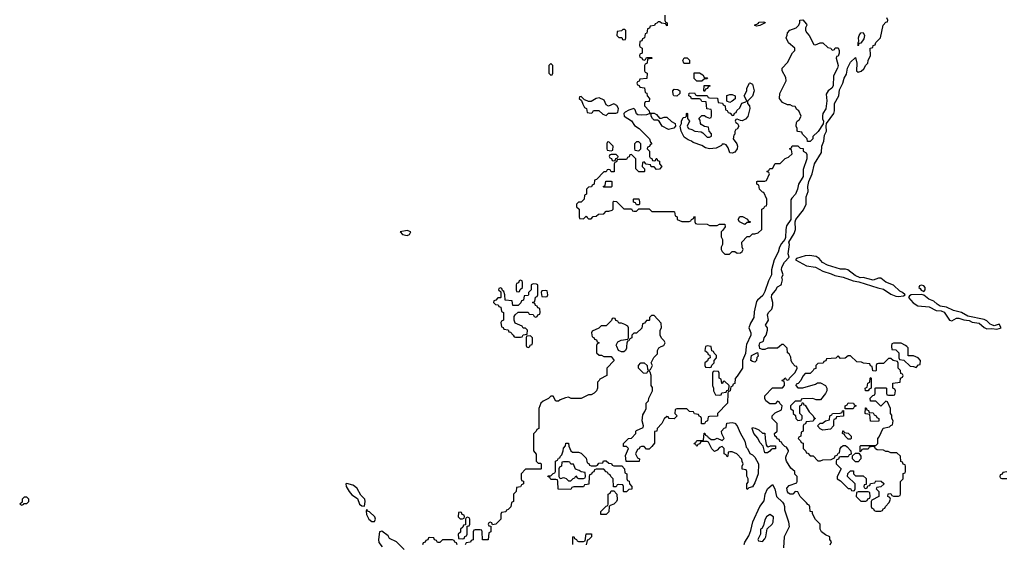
# Model space of a CAD drawing. Header units: inches. Extents: x 2769379 to 2883802, y 684208 to 828654.
# Tile 250 of 256: x 2825494 to 2833310, y 788439 to 792595. Entities that reach past the tile are written whole.
import ezdxf

# ---------------------------------------------------------------- set-up
doc = ezdxf.new("R2010")
doc.units = ezdxf.units.IN
doc.header["$MEASUREMENT"] = 0
for name, color, linetype in [('C8728', 7, 'Continuous'), ('C8729', 7, 'Continuous'), ('C8738', 7, 'Continuous'), ('C8739', 7, 'Continuous')]:
    doc.layers.add(name, color=color, linetype=linetype)

msp = doc.modelspace()

# ---------------------------------------------------------------- linework, layer by layer
at = {"layer": 'C8728', "color": 2, "elevation": 2}
for points in [[(2829517.3, 790000), (2829518, 789998), (2829530, 789994), (2829542, 789998), (2829542.7, 790000)], [(2830000, 789613), (2829950, 789588), (2829871.6, 789588.4), (2829850, 789598), (2829825.4, 789594.6), (2829783.6, 789576.4), (2829770, 789566), (2829750, 789566), (2829730, 789606), (2829710, 789606), (2829691.6, 789588.4), (2829650, 789568), (2829632, 789550), (2829614, 789510), (2829614, 789350), (2829598, 789342), (2829594, 789330), (2829572.7, 789307.3), (2829572, 789190), (2829572.7, 789172.7), (2829592.7, 789147.3), (2829594, 789090), (2829610, 789074), (2829630, 789074), (2829634, 789070), (2829634, 789030), (2829630, 789026), (2829510, 789026), (2829474, 788990), (2829474, 788950), (2829478, 788938), (2829492.7, 788932.7), (2829494, 788910), (2829478, 788902), (2829470, 788886), (2829438, 788882), (2829434, 788850), (2829414, 788830), (2829414, 788770), (2829398, 788762), (2829392.7, 788727.3), (2829372.7, 788707.3), (2829358, 788702), (2829352.7, 788687.3), (2829318, 788682), (2829314, 788670), (2829314, 788630), (2829274, 788590), (2829246, 788586), (2829242, 788602), (2829230, 788606), (2829218, 788602), (2829214, 788590), (2829218, 788578), (2829234, 788574), (2829234, 788530), (2829218, 788522), (2829212.7, 788467.3), (2829167.3, 788467.3), (2829166, 788530), (2829162, 788542), (2829150, 788546), (2829110, 788546), (2829098, 788542), (2829094, 788530), (2829092.7, 788467.3), (2829078, 788462), (2829071.6, 788448.4), (2829038, 788442), (2829030, 788426)], [(2830000, 788905.4), (2829978, 788902), (2829970, 788886), (2829892.7, 788887.3), (2829878, 788882), (2829870, 788866), (2829767.3, 788867.3), (2829766, 788930), (2829762, 788942), (2829750, 788946), (2829710, 788946), (2829702, 788962), (2829686, 788970), (2829690, 788974), (2829710, 788974), (2829730, 788994), (2829742, 788998), (2829746, 789010), (2829748.4, 789091.6), (2829762, 789098), (2829770, 789114), (2829782, 789118), (2829786, 789130), (2829798, 789142), (2829808.4, 789171.6), (2829810, 789194), (2829827.3, 789212.7), (2829830, 789234), (2829850, 789234), (2829852, 789210), (2829870, 789174), (2829882, 789162), (2829930, 789162), (2829950, 789154), (2829990, 789114), (2829998, 789078), (2830000, 789077.1)], [(2828546, 788390), (2828486, 788450), (2828430, 788478), (2828418, 788498), (2828370, 788535.3), (2828351.3, 788528.7), (2828342, 788470), (2828345.5, 788445.5), (2828370.8, 788410)], [(2828967.3, 788427.3), (2828962, 788442), (2828947.3, 788447.3), (2828942, 788462), (2828930, 788466), (2828850, 788466), (2828830, 788446), (2828810, 788446), (2828802, 788462), (2828787.3, 788467.3), (2828782, 788482), (2828750, 788486), (2828738, 788482), (2828732.7, 788467.3), (2828718, 788462), (2828712, 788448), (2828698, 788442), (2828692.7, 788427.3)], [(2829886, 788430), (2829886, 788490), (2829892, 788492), (2829898, 788478), (2829914, 788470), (2829918, 788458), (2829930, 788454), (2829970, 788454), (2829982, 788458), (2829990, 788514), (2830000, 788513.7)], [(2830000, 788462.7), (2829998, 788462), (2829990, 788426)]]:
    msp.add_lwpolyline(points, dxfattribs=at)
for points in [[(2829850, 789086), (2829810, 789086), (2829798, 789082), (2829794, 789050), (2829778, 789042), (2829774, 789030), (2829774, 788970), (2829778, 788958), (2829790, 788954), (2829810, 788962), (2829819.6, 788959.6), (2829832.7, 788952.7), (2829850, 788934), (2829870, 788934), (2829887.3, 788952.7), (2829902, 788958), (2829910, 788974), (2829918, 788958), (2829930, 788954), (2829970, 788954), (2829982, 788958), (2829986, 788970), (2829982, 789002), (2829950, 789006), (2829936.4, 789016.4), (2829907.3, 789027.3), (2829890, 789066), (2829870, 789066), (2829862, 789082)], [(2828090, 788913.2), (2828082, 788910), (2828086.8, 788890), (2828108.7, 788848.7), (2828130, 788824), (2828175.3, 788795.3), (2828191.3, 788750), (2828210, 788736), (2828230, 788734), (2828237.2, 788770), (2828234, 788790), (2828202, 788822), (2828173, 788873), (2828152.8, 788892.8), (2828139.3, 788899.3)], [(2825550, 788806), (2825530, 788806), (2825514, 788790), (2825514, 788766), (2825494, 788750), (2825510, 788742), (2825526, 788750), (2825526, 788754), (2825550, 788754), (2825566, 788770), (2825566, 788790)], [(2828250, 788706), (2828245.4, 788694.6), (2828248.1, 788668.1), (2828266.8, 788630), (2828290, 788611), (2828310, 788612), (2828319, 788630), (2828314, 788650), (2828270, 788688.7), (2828254.6, 788694.6)], [(2828990, 788686), (2828978, 788682), (2828974, 788650), (2828990, 788634), (2829010, 788634), (2829022, 788638), (2829026, 788650), (2829022, 788662), (2829007.3, 788667.3), (2829002, 788682)], [(2829050, 788646), (2829038, 788642), (2829034, 788630), (2829034, 788586), (2829018, 788582), (2829012.7, 788567.3), (2828994, 788550), (2828992.7, 788527.3), (2828974, 788510), (2828978, 788478), (2829010, 788474), (2829022, 788478), (2829027.3, 788492.7), (2829042, 788498), (2829046, 788510), (2829046, 788574), (2829062, 788578), (2829066, 788590), (2829066, 788630), (2829062, 788642)]]:
    msp.add_lwpolyline(points, close=True, dxfattribs=at)
at = {"layer": 'C8729', "color": 2, "elevation": 2}
for points in [[(2829710, 792246), (2829694, 792230), (2829694, 792170), (2829710, 792154), (2829722, 792158), (2829726, 792170), (2829726, 792230)], [(2828570, 790921.2), (2828514, 790910), (2828534, 790890), (2828570, 790881), (2828588, 790890), (2828598, 790910)], [(2829470, 790526), (2829458, 790522), (2829452.7, 790507.3), (2829438, 790502), (2829434, 790490), (2829434, 790450), (2829438, 790438), (2829450, 790434), (2829462, 790438), (2829467.3, 790452.7), (2829486, 790470), (2829486, 790510), (2829482, 790522)], [(2829570, 790498), (2829554, 790490), (2829554, 790450), (2829534, 790430), (2829534, 790410), (2829530, 790406), (2829498, 790402), (2829492.7, 790367.3), (2829478, 790362), (2829472.7, 790347.3), (2829450, 790326), (2829407.3, 790327.3), (2829402, 790362), (2829347.3, 790367.3), (2829346, 790410), (2829336.4, 790436.4), (2829326, 790446), (2829322, 790462), (2829310, 790466), (2829298, 790462), (2829294, 790450), (2829314, 790434), (2829314, 790390), (2829310, 790386), (2829290, 790386), (2829272.7, 790367.3), (2829258, 790362), (2829254, 790350), (2829270, 790334), (2829292.7, 790332.7), (2829298, 790318), (2829312.7, 790312.7), (2829318, 790278), (2829334, 790270), (2829334, 790210), (2829318, 790202), (2829314, 790190), (2829318, 790158), (2829332.7, 790152.7), (2829338, 790138), (2829372.7, 790132.7), (2829378, 790118), (2829390, 790114), (2829412, 790092), (2829418, 790078), (2829430, 790074), (2829470, 790074), (2829482, 790078), (2829490, 790094), (2829522, 790098), (2829526, 790130), (2829510, 790146), (2829490, 790146), (2829482, 790162), (2829427.3, 790187.3), (2829418, 790210), (2829420.4, 790239.6), (2829427.3, 790252.7), (2829450, 790274), (2829530, 790274), (2829538, 790258), (2829570, 790254), (2829578, 790238), (2829590, 790234), (2829602, 790238), (2829607.3, 790252.7), (2829622, 790258), (2829626, 790270), (2829622, 790302), (2829607.3, 790307.3), (2829602, 790322), (2829587.3, 790327.3), (2829582, 790342), (2829566, 790350), (2829582, 790358), (2829588, 790392), (2829602, 790398), (2829606, 790410), (2829606, 790490), (2829596.4, 790496.4)], [(2829670, 790446), (2829638, 790442), (2829634, 790430), (2829638, 790398), (2829670, 790394), (2829682, 790398), (2829686, 790410), (2829682, 790442)]]:
    msp.add_lwpolyline(points, close=True, dxfattribs=at)
for points in [[(2830000, 791949.7), (2829978, 791958), (2829950, 791986), (2829938, 791982), (2829934, 791970), (2829954, 791954), (2829963.6, 791923.6), (2829978, 791898), (2829994, 791890), (2829998, 791858), (2830000, 791857.7)], [(2830000, 791256), (2829994, 791250), (2829994, 791210), (2829978, 791202), (2829974, 791170), (2829950, 791146), (2829930, 791146), (2829914, 791130), (2829914, 791110), (2829934, 791090), (2829934, 791030), (2829938, 791018), (2829970, 791014), (2829990, 791034), (2830000, 791024)], [(2829542.7, 790000), (2829547.3, 790012.7), (2829562, 790018), (2829566, 790030), (2829566, 790070), (2829550, 790086), (2829518, 790082), (2829514, 790070), (2829514, 790010), (2829517.3, 790000)]]:
    msp.add_lwpolyline(points, dxfattribs=at)
at = {"layer": 'C8738', "color": 2, "elevation": 2}
for points in [[(2830074, 790000), (2830074, 789950), (2830092.7, 789932.7), (2830111.6, 789931.6), (2830130, 789922), (2830190, 789922), (2830214, 789890), (2830154, 789830), (2830154, 789770), (2830098, 789742), (2830094, 789730), (2830082, 789718), (2830082, 789670), (2830071.6, 789648.4), (2830054, 789630), (2830030, 789618), (2830010, 789618), (2830000, 789613)], [(2830311.6, 790000), (2830311.1, 789988.9), (2830302, 789970), (2830290, 789958), (2830270, 789958), (2830248.7, 789968.7), (2830233.9, 790000)], [(2831261.7, 790000), (2831255.3, 789944.7), (2831231, 789890), (2831230.7, 789830), (2831190, 789766), (2831172.7, 789747.3), (2831170, 789706), (2831158, 789702), (2831152.7, 789687.3), (2831138, 789682), (2831134, 789650), (2831118, 789642), (2831114, 789630), (2831112, 789550), (2831034, 789470), (2831032.7, 789447.3), (2830970, 789446), (2830958, 789442), (2830954, 789410), (2830938, 789402), (2830930, 789386), (2830906, 789386), (2830906, 789430), (2830902, 789442), (2830887.3, 789447.3), (2830882, 789462), (2830850, 789466), (2830842, 789482), (2830810, 789486), (2830790, 789506), (2830710, 789506), (2830698, 789502), (2830694, 789470), (2830714, 789450), (2830690, 789428), (2830648.4, 789428.4), (2830642, 789442), (2830630, 789446), (2830610, 789426), (2830591.1, 789388.9), (2830554, 789350), (2830551.3, 789328.7), (2830534, 789326), (2830532.7, 789232.7), (2830512.7, 789207.3), (2830490, 789186), (2830470, 789186), (2830450, 789206), (2830430, 789206), (2830418, 789202), (2830412.7, 789187.3), (2830398, 789182), (2830382, 789150), (2830398, 789118), (2830414, 789110), (2830412.7, 789087.3), (2830307.3, 789087.3), (2830303.1, 789136.9), (2830326, 789190), (2830310, 789206), (2830288, 789208), (2830286, 789230), (2830326, 789270), (2830350, 789274), (2830386, 789310), (2830386, 789330), (2830390, 789334), (2830442, 789358), (2830446, 789370), (2830435.3, 789410), (2830440.4, 789459.6), (2830456.4, 789483.6), (2830466, 789510), (2830466, 789550), (2830486, 789570), (2830488.4, 789591.6), (2830518, 789650), (2830516.4, 789676.4), (2830506, 789690), (2830506, 789770), (2830498, 789798), (2830490, 789806), (2830478, 789802), (2830470, 789786), (2830446, 789790), (2830406, 789830), (2830406, 789850), (2830426, 789870), (2830451.6, 789871.6), (2830474, 789850), (2830478, 789818), (2830490, 789814), (2830502, 789818), (2830518, 789850), (2830506, 789870), (2830527.3, 789912.7), (2830556.4, 789943.6), (2830558, 789970), (2830568, 789990), (2830587, 790000)], [(2830937.7, 790000), (2830934, 789970), (2830952.7, 789952.7), (2830958, 789938), (2830972.7, 789932.7), (2830974, 789910), (2830958, 789902), (2830952.7, 789887.3), (2830934, 789870), (2830934, 789850), (2830938, 789838), (2830970, 789834), (2830982, 789838), (2830987.3, 789852.7), (2831006, 789870), (2831006, 789890), (2831026, 789910), (2831026, 789930), (2831007.3, 789947.3), (2831002, 789962), (2830987.3, 789967.3), (2830982.3, 790000)], [(2831524.2, 790000), (2831510, 789988), (2831431.6, 789988.4), (2831410, 789978), (2831390, 789978), (2831370, 789986), (2831366.5, 790000)], [(2831927.3, 788427.3), (2831938, 788450), (2831926, 788470), (2831926, 788490), (2831890, 788506), (2831858, 788530), (2831848.4, 788551.6), (2831848, 788590), (2831810, 788628), (2831787.3, 788672.7), (2831787.3, 788687.3), (2831768.7, 788690), (2831767.3, 788727.3), (2831762, 788742), (2831750, 788746), (2831740.4, 788760.4), (2831689.4, 788809.4), (2831670, 788848), (2831650, 788849), (2831630, 788829), (2831610, 788829.3), (2831596.6, 788836.6), (2831588.1, 788848.1), (2831584.7, 788875.3), (2831601.2, 788898.8), (2831662, 788918), (2831666, 788930), (2831666, 788970), (2831648.4, 788988.4), (2831646, 789010), (2831616.4, 789036.4), (2831582, 789090), (2831575.3, 789110), (2831576.4, 789123.6), (2831580.4, 789139.6), (2831598, 789170), (2831596.4, 789176.4), (2831582, 789202), (2831567.3, 789207.3), (2831547.3, 789227.3), (2831542, 789242), (2831527.3, 789247.3), (2831522, 789262), (2831507.3, 789267.3), (2831502, 789282), (2831488.4, 789288.4), (2831486, 789310), (2831506, 789330), (2831506, 789390), (2831466, 789430), (2831466, 789450), (2831490, 789474), (2831542, 789498), (2831546, 789530), (2831527.3, 789547.3), (2831522, 789562), (2831510, 789566), (2831490, 789546), (2831450, 789546), (2831418, 789570), (2831408.9, 789588.9), (2831408, 789610), (2831470, 789674), (2831550, 789674), (2831566, 789690), (2831566, 789710), (2831562, 789722), (2831550, 789726), (2831547.3, 789732.7), (2831562, 789738), (2831568, 789752), (2831574, 789750), (2831578, 789738), (2831590, 789734), (2831602, 789738), (2831606, 789750), (2831650, 789794), (2831666, 789830), (2831662, 789842), (2831650, 789846), (2831626, 789870), (2831618, 789890), (2831616.4, 789916.4), (2831602, 789942), (2831588, 789950), (2831587.3, 789987.3), (2831573.9, 790000)], [(2832415.2, 790000), (2832418, 789978), (2832450, 789974), (2832474, 789950), (2832474, 789910), (2832478, 789898), (2832512.7, 789892.7), (2832563.6, 789843.6), (2832590, 789842), (2832610, 789834), (2832630, 789854), (2832642, 789858), (2832646, 789890), (2832626, 789910), (2832590, 789926), (2832547.3, 789927.3), (2832546, 789990), (2832536, 790000)], [(2830000, 789077.1), (2830012, 789072), (2830018, 789058), (2830030, 789054), (2830070, 789054), (2830082, 789058), (2830090, 789074), (2830122, 789078), (2830127.3, 789092.7), (2830150, 789094), (2830170, 789074), (2830192.7, 789072.7), (2830198, 789058), (2830210, 789054), (2830272.7, 789052.7), (2830294, 789030), (2830298, 788998), (2830314, 788990), (2830314, 788950), (2830318, 788938), (2830332.7, 788932.7), (2830334, 788910), (2830354, 788890), (2830352, 788868), (2830330, 788866), (2830310, 788846), (2830290, 788846), (2830286, 788850), (2830286, 788890), (2830282, 788902), (2830250, 788906), (2830238, 788902), (2830230, 788886), (2830207.3, 788887.3), (2830206, 788950), (2830186, 788970), (2830182, 788982), (2830166, 788990), (2830162, 789002), (2830150, 789006), (2830130, 789026), (2830070, 789026), (2830058, 789022), (2830052.7, 789007.3), (2830038, 789002), (2830032.7, 788987.3), (2830018, 788982), (2830014, 788970), (2830012.7, 788907.3), (2830000, 788905.4)], [(2833330, 789006), (2833298, 789002), (2833292.7, 788987.3), (2833278, 788982), (2833274, 788970), (2833278, 788958), (2833290, 788954), (2833330, 788954)], [(2831245.3, 788430), (2831250, 788446.8), (2831281, 788499), (2831299.2, 788540.8), (2831313.1, 788610), (2831369.9, 788730.1), (2831404.8, 788775.2), (2831411, 788830), (2831429.2, 788870.8), (2831470, 788904.7), (2831488.2, 788870), (2831502, 788810), (2831550, 788764.7), (2831558.8, 788750), (2831566, 788730), (2831565.4, 788705.4), (2831598, 788610), (2831602, 788570), (2831562, 788490), (2831556.9, 788403.1)], [(2830000, 788513.7), (2830032.7, 788512.7), (2830032, 788490), (2830010, 788466), (2830000, 788462.7)]]:
    msp.add_lwpolyline(points, dxfattribs=at)
for points in [[(2831330, 789877.2), (2831310, 789881.2), (2831299, 789890), (2831304, 789930), (2831350, 789954), (2831354.8, 789925.2), (2831346.8, 789913.2), (2831342.8, 789890)], [(2832090, 789926), (2832070, 789926), (2832047.3, 789907.3), (2832010, 789906), (2831990, 789926), (2831971.6, 789908.4), (2831898, 789902), (2831892, 789888), (2831878, 789882), (2831872.7, 789867.3), (2831830, 789866), (2831814, 789850), (2831812.7, 789827.3), (2831798, 789822), (2831794, 789810), (2831770, 789786), (2831730, 789786), (2831710, 789766), (2831694, 789730), (2831672.7, 789707.3), (2831658, 789702), (2831654, 789690), (2831670, 789674), (2831710, 789674), (2831810, 789702), (2831828.4, 789711.6), (2831850, 789712), (2831891.1, 789691.1), (2831902, 789670), (2831902, 789650), (2831891.6, 789628.4), (2831850, 789578), (2831816.4, 789576.4), (2831790, 789588), (2831710, 789586), (2831698, 789582), (2831694, 789566), (2831650, 789566), (2831614, 789530), (2831614, 789510), (2831632.7, 789492.7), (2831634, 789470), (2831652.7, 789452.7), (2831654, 789430), (2831670, 789414), (2831702, 789418), (2831706, 789430), (2831706, 789450), (2831686, 789470), (2831686, 789530), (2831702, 789538), (2831706, 789554), (2831712.7, 789552.7), (2831718, 789538), (2831730, 789534), (2831761, 789481), (2831794, 789450), (2831798, 789438), (2831812, 789430), (2831798, 789422), (2831792.7, 789407.3), (2831738, 789402), (2831732.7, 789387.3), (2831718, 789382), (2831714, 789370), (2831714, 789330), (2831698, 789322), (2831694, 789290), (2831678, 789282), (2831674, 789270), (2831692.7, 789252.7), (2831698, 789238), (2831712.7, 789232.7), (2831714, 789190), (2831734, 789170), (2831738, 789158), (2831750, 789154), (2831770, 789134), (2831792.7, 789132.7), (2831830, 789094), (2831850, 789094), (2831870, 789102), (2831936.4, 789103.6), (2831962, 789118), (2831968, 789132), (2831982, 789138), (2831990, 789154), (2832002, 789158), (2832008, 789190), (2832016.4, 789203.6), (2832030, 789214), (2832050, 789214), (2832063.6, 789203.6), (2832092.7, 789172.7), (2832094, 789146), (2832078, 789142), (2832070, 789126), (2832010, 789126), (2831998, 789122), (2831992.7, 789107.3), (2831978, 789102), (2831974, 789090), (2831974, 789070), (2832014, 789030), (2831982, 788970), (2831982, 788950), (2832010, 788934), (2832070, 788874), (2832090, 788874), (2832098, 788858), (2832110, 788854), (2832122, 788858), (2832126, 788870), (2832126, 788910), (2832066, 788970), (2832067.3, 788992.7), (2832090, 789014), (2832112.7, 789012.7), (2832114, 788990), (2832130, 788974), (2832190, 788974), (2832212.7, 788952.7), (2832214, 788906), (2832198, 788902), (2832194, 788890), (2832198, 788878), (2832210, 788874), (2832222, 788878), (2832226, 788894), (2832242, 788898), (2832247.3, 788912.7), (2832282, 788918), (2832290, 788934), (2832332.7, 788932.7), (2832352.7, 788912.7), (2832352.7, 788907.3), (2832330, 788886), (2832298, 788882), (2832294, 788870), (2832314, 788850), (2832314, 788810), (2832258, 788782), (2832254, 788770), (2832254, 788730), (2832258, 788718), (2832272, 788712), (2832278, 788698), (2832290, 788694), (2832330, 788694), (2832342, 788698), (2832348, 788712), (2832362, 788718), (2832366, 788730), (2832396.4, 788763.6), (2832406, 788790), (2832402, 788802), (2832386, 788810), (2832387.3, 788832.7), (2832410, 788834), (2832418, 788818), (2832430, 788814), (2832470, 788814), (2832482, 788818), (2832486, 788830), (2832486, 788930), (2832506, 788950), (2832507.3, 788992.7), (2832522, 788998), (2832526, 789010), (2832526, 789050), (2832522, 789062), (2832507.3, 789067.3), (2832502, 789082), (2832487.3, 789087.3), (2832486, 789130), (2832456.4, 789156.4), (2832410, 789158), (2832387.3, 789167.3), (2832370, 789168), (2832350, 789178), (2832300.4, 789180.4), (2832287.3, 789187.3), (2832282, 789202), (2832270, 789206), (2832238, 789202), (2832230, 789186), (2832190, 789186), (2832178, 789182), (2832174, 789170), (2832166, 789166), (2832166, 789210), (2832170, 789214), (2832290, 789214), (2832306, 789230), (2832306, 789270), (2832316.4, 789283.6), (2832347.3, 789352.7), (2832398, 789362), (2832410, 789374), (2832422, 789378), (2832428, 789410), (2832418, 789430), (2832416.4, 789456.4), (2832406, 789470), (2832406, 789510), (2832382, 789562), (2832370, 789566), (2832330, 789528), (2832290, 789566), (2832247.3, 789567.3), (2832246, 789590), (2832267.3, 789612.7), (2832282, 789618), (2832286, 789630), (2832286, 789670), (2832290, 789674), (2832370, 789674), (2832374, 789670), (2832374, 789630), (2832378, 789618), (2832390, 789614), (2832430, 789614), (2832442, 789618), (2832446, 789650), (2832442, 789662), (2832426, 789670), (2832426, 789710), (2832482, 789718), (2832486, 789750), (2832502, 789758), (2832506, 789770), (2832502, 789782), (2832487.3, 789787.3), (2832486, 789810), (2832468.4, 789828.4), (2832467.3, 789867.3), (2832462, 789882), (2832428.4, 789888.4), (2832410, 789906), (2832390, 789906), (2832350, 789866), (2832310, 789866), (2832298, 789862), (2832294, 789850), (2832294, 789810), (2832290, 789806), (2832267.3, 789807.3), (2832262, 789842), (2832248, 789848), (2832242, 789862), (2832192.7, 789867.3), (2832176.4, 789876.4), (2832140.4, 789880.4)], [(2831010, 789806), (2830998, 789802), (2830994, 789790), (2830994, 789690), (2831002, 789670), (2831002, 789650), (2831018, 789618), (2831050, 789614), (2831062, 789618), (2831067.3, 789632.7), (2831102, 789638), (2831107.3, 789652.7), (2831122, 789658), (2831126, 789690), (2831090, 789726), (2831078, 789722), (2831072.7, 789707.3), (2831067.3, 789707.3), (2831062, 789742), (2831046, 789750), (2831046, 789790), (2831042, 789802)], [(2832208, 789648), (2832206, 789670), (2832222, 789678), (2832226, 789710), (2832242, 789718), (2832246, 789750), (2832250, 789754), (2832254, 789750), (2832254, 789670), (2832238, 789662), (2832230, 789648)], [(2832046, 789506), (2832046, 789530), (2832062, 789538), (2832070, 789554), (2832111.6, 789551.6), (2832118, 789538), (2832134, 789530), (2832118, 789522), (2832110, 789506)], [(2832310, 789406), (2832247.3, 789407.3), (2832242, 789462), (2832210, 789466), (2832206, 789470), (2832207.3, 789512.7), (2832212.7, 789512.7), (2832218, 789498), (2832232.7, 789492.7), (2832238, 789478), (2832270, 789474), (2832278, 789458), (2832294, 789450), (2832298, 789438), (2832314, 789430), (2832314, 789410)], [(2831870, 789338), (2831847.3, 789347.3), (2831826, 789370), (2831848, 789392), (2831867.3, 789392.7), (2831890, 789412), (2831922, 789418), (2831926, 789450), (2831942, 789458), (2831946, 789470), (2832007.3, 789472.7), (2832022, 789478), (2832026, 789490), (2832034, 789494), (2832032.7, 789447.3), (2831978, 789442), (2831972.7, 789427.3), (2831958, 789422), (2831954, 789410), (2831954, 789370), (2831930, 789346)], [(2831270, 788866), (2831266, 788870), (2831266, 788910), (2831276.4, 788923.6), (2831278, 788950), (2831267.3, 788972.7), (2831266, 789010), (2831262, 789022), (2831228, 789028), (2831228, 789050), (2831238, 789070), (2831228.4, 789088.4), (2831227.3, 789107.3), (2831186, 789150), (2831150, 789166), (2831130, 789166), (2831118, 789162), (2831114, 789130), (2831110, 789126), (2831102, 789142), (2831086, 789150), (2831086, 789190), (2831070, 789206), (2831050, 789198), (2831030, 789178), (2831008.4, 789168.4), (2830988.4, 789188.4), (2830962, 789242), (2830950, 789246), (2830910, 789246), (2830898, 789242), (2830892.7, 789227.3), (2830878, 789222), (2830870, 789208), (2830862, 789222), (2830848, 789228), (2830850, 789234), (2830862, 789238), (2830870, 789254), (2830910, 789254), (2830922, 789258), (2830927.3, 789312.7), (2830932.7, 789312.7), (2830938, 789298), (2830954, 789290), (2830958, 789278), (2830970, 789274), (2830982, 789262), (2831010, 789262), (2831030, 789272), (2831070, 789254), (2831086, 789270), (2831068.4, 789308.4), (2831066, 789330), (2831087.3, 789352.7), (2831102, 789358), (2831107.3, 789392.7), (2831150, 789398), (2831170, 789391), (2831190, 789371), (2831214.4, 789314.4), (2831250.7, 789250), (2831261, 789201), (2831271.3, 789190), (2831291, 789151), (2831310, 789142), (2831330, 789122), (2831358.8, 789070), (2831356, 788990), (2831330, 788918), (2831310, 788888), (2831282, 788878)], [(2831390, 789312), (2831410, 789314), (2831411.3, 789270), (2831420.7, 789220.7), (2831427.3, 789207.3), (2831434.6, 789205.4), (2831452.7, 789212.7), (2831492.7, 789212.7), (2831492.7, 789187.3), (2831470, 789188.7), (2831458, 789182), (2831450, 789169.4), (2831430, 789156), (2831410, 789156), (2831395.3, 789210), (2831370, 789239), (2831354.2, 789274.2), (2831322.4, 789310), (2831307.3, 789350), (2831310, 789358), (2831333.4, 789353.4), (2831360.7, 789340.7)], [(2832070, 789266), (2832046, 789290), (2832042, 789302), (2832026, 789310), (2832027.3, 789332.7), (2832032.7, 789332.7), (2832038, 789318), (2832070, 789314), (2832094, 789290), (2832094, 789270), (2832090, 789266)], [(2832130, 789086), (2832106, 789110), (2832106, 789134), (2832130, 789154), (2832154, 789154), (2832171.6, 789131.6), (2832172, 789108), (2832150, 789086)], [(2830150, 788668), (2830108.4, 788668.4), (2830106, 788690), (2830150, 788734), (2830162, 788738), (2830166, 788750), (2830166, 788830), (2830182, 788838), (2830190, 788854), (2830210, 788854), (2830234, 788830), (2830236.9, 788783.1), (2830232, 788770), (2830211.1, 788748.9), (2830182, 788738), (2830174, 788730), (2830171.6, 788688.4)], [(2832230, 788846), (2832150, 788846), (2832138, 788842), (2832134, 788810), (2832170, 788774), (2832210, 788774), (2832222, 788778), (2832227.3, 788792.7), (2832242, 788798), (2832246, 788810), (2832242, 788842)], [(2831450, 788668), (2831422, 788650), (2831410, 788626), (2831399.6, 788580.4), (2831384.7, 788555.3), (2831374, 788550), (2831374, 788510), (2831354, 788470), (2831358, 788458), (2831390, 788454), (2831410, 788474), (2831418, 788490), (2831427.3, 788552.7), (2831468, 788590), (2831474.6, 788605.4), (2831478, 788650)]]:
    msp.add_lwpolyline(points, close=True, dxfattribs=at)
at = {"layer": 'C8739', "color": 2, "elevation": 2}
for points in [[(2830614, 792630), (2830614, 792590), (2830618, 792578), (2830634, 792570), (2830634, 792546), (2830627.3, 792547.3), (2830622, 792562), (2830590, 792566), (2830576.4, 792576.4), (2830562, 792578), (2830552.7, 792567.3), (2830538, 792562), (2830532.7, 792547.3), (2830498, 792542), (2830492.7, 792527.3), (2830478, 792522), (2830472.7, 792487.3), (2830458, 792482), (2830454, 792450), (2830438, 792442), (2830432.7, 792427.3), (2830418, 792422), (2830414, 792390), (2830418, 792378), (2830434, 792370), (2830434, 792330), (2830418, 792322), (2830414, 792310), (2830418, 792298), (2830432.7, 792292.7), (2830438, 792278), (2830450, 792274), (2830462, 792278), (2830470, 792294), (2830510, 792294), (2830514, 792290), (2830510, 792286), (2830478, 792282), (2830474, 792250), (2830458, 792242), (2830454, 792230), (2830454, 792190), (2830458, 792178), (2830474, 792170), (2830472.7, 792127.3), (2830418, 792122), (2830412.7, 792107.3), (2830398, 792102), (2830394, 792090), (2830398, 792078), (2830412.7, 792072.7), (2830418, 792058), (2830452.7, 792052.7), (2830458, 792018), (2830472.7, 792012.7), (2830474, 791990), (2830494, 791970), (2830490, 791946), (2830458, 791942), (2830454, 791930), (2830454, 791910), (2830492, 791870), (2830494, 791854), (2830530, 791852), (2830550, 791842), (2830572.7, 791812.7), (2830590, 791812), (2830610, 791822), (2830630, 791822), (2830667.5, 791787.5), (2830698, 791770), (2830701, 791750), (2830686.4, 791733.6), (2830644.1, 791724.1), (2830594, 791750), (2830570, 791788.7), (2830558, 791798), (2830530, 791798), (2830518, 791810), (2830508, 791830), (2830506, 791846), (2830490, 791848), (2830470, 791839), (2830430, 791836), (2830400.2, 791840.2), (2830390, 791848), (2830380.4, 791880.4), (2830370, 791888.7), (2830330, 791877.2), (2830299.8, 791860.2), (2830291, 791850), (2830291.3, 791830), (2830351.1, 791791.1), (2830374.8, 791754.8), (2830412, 791730), (2830494, 791650), (2830502, 791622), (2830511.6, 791608.4), (2830498, 791602), (2830492.7, 791587.3), (2830478, 791582), (2830474, 791570), (2830494, 791550), (2830494, 791510), (2830498, 791498), (2830512.7, 791492.7), (2830518, 791478), (2830530, 791474), (2830542, 791478), (2830547.3, 791492.7), (2830552.7, 791492.7), (2830558, 791478), (2830572.7, 791472.7), (2830574, 791450), (2830591.6, 791428.4), (2830572.7, 791407.3), (2830550, 791406), (2830530, 791426), (2830507.3, 791427.3), (2830502, 791442), (2830467.3, 791447.3), (2830450, 791466), (2830438, 791462), (2830434, 791430), (2830454, 791410), (2830454, 791390), (2830450, 791386), (2830410, 791386), (2830386, 791410), (2830386, 791490), (2830350, 791526), (2830338, 791522), (2830332.7, 791507.3), (2830318, 791502), (2830310, 791486), (2830250, 791486), (2830238, 791482), (2830232.7, 791467.3), (2830218, 791462), (2830214, 791450), (2830212.7, 791387.3), (2830190, 791386), (2830182, 791402), (2830170, 791406), (2830158, 791402), (2830150, 791386), (2830130, 791386), (2830072.7, 791327.3), (2830058, 791322), (2830054, 791290), (2830038, 791282), (2830032.7, 791267.3), (2830010, 791266), (2830000, 791256)], [(2831366.5, 790000), (2831364, 790010), (2831369.4, 790030.6), (2831397.2, 790042.8), (2831404, 790070), (2831419, 790090), (2831429.2, 790130), (2831429, 790149), (2831415.3, 790170), (2831438, 790210), (2831430, 790252), (2831439, 790270), (2831463.7, 790296.3), (2831473.6, 790326.4), (2831473.2, 790350), (2831462, 790390), (2831465.1, 790410), (2831494.3, 790445.7), (2831510, 790474), (2831538, 790490), (2831542, 790498), (2831549.2, 790530), (2831545.2, 790550), (2831554, 790570), (2831542, 790610), (2831542.9, 790630), (2831564.5, 790670), (2831602, 790710), (2831595.5, 790735.5), (2831603.6, 790810), (2831599.5, 790830), (2831642.8, 790897.2), (2831651.6, 790930), (2831649.3, 790990), (2831655.1, 791010), (2831714.9, 791085.1), (2831737, 791130), (2831737.4, 791190), (2831751.8, 791230), (2831751.2, 791270), (2831757.3, 791310), (2831785.3, 791370), (2831802, 791450), (2831858.3, 791541.7), (2831861.6, 791590), (2831877, 791630), (2831883, 791677), (2831899.5, 791710), (2831895.1, 791750), (2831899.3, 791770), (2831957, 791850), (2831962.9, 791870), (2831963, 791930), (2831995.6, 791990), (2832001.1, 792038.9), (2832027.6, 792090), (2832039.6, 792130), (2832057.1, 792162.9), (2832064.7, 792210), (2832090, 792256.3), (2832130, 792294), (2832140.5, 792250), (2832138, 792190), (2832150, 792178), (2832173.6, 792186.4), (2832194.6, 792205.4), (2832210, 792234), (2832226, 792250), (2832228, 792270), (2832248, 792310), (2832246, 792370), (2832266, 792374), (2832268, 792390), (2832286, 792394), (2832290, 792414), (2832326, 792450), (2832348.7, 792550), (2832370, 792574), (2832382, 792578), (2832386, 792590), (2832378, 792610)], [(2830000, 791857.7), (2830030, 791854), (2830042, 791858), (2830050, 791874), (2830090, 791874), (2830123.6, 791843.6), (2830150, 791834), (2830168.4, 791851.6), (2830227.3, 791852.7), (2830242, 791858), (2830248, 791890), (2830234.6, 791914.6), (2830210, 791928), (2830168.4, 791908.4), (2830150, 791918), (2830134.8, 791954.8), (2830094.6, 791974.6), (2830070.9, 791969.1), (2830030, 791946), (2830010, 791946), (2830000, 791949.7)], [(2830000, 791024), (2830010, 791014), (2830030, 791014), (2830047.3, 791032.7), (2830070, 791034), (2830088.4, 791051.6), (2830130, 791054), (2830150, 791074), (2830170, 791074), (2830196.4, 791083.6), (2830206, 791090), (2830206, 791150), (2830210, 791154), (2830232.7, 791152.7), (2830290, 791094), (2830350, 791094), (2830358, 791078), (2830370, 791074), (2830390, 791074), (2830410, 791094), (2830490, 791094), (2830512.7, 791072.7), (2830687.3, 791072.7), (2830692, 791070), (2830698, 791038), (2830714, 791030), (2830714, 791010), (2830750, 790992), (2830807.3, 790992.7), (2830822, 790998), (2830826, 791010), (2830842, 791018), (2830850, 791034), (2830854, 791030), (2830854, 790990), (2830858, 790978), (2830870, 790974), (2830950, 790972), (2830970, 790962), (2831030, 790962), (2831050, 790972), (2831091.6, 790971.6), (2831094, 790950), (2831076.9, 790923.1), (2831062, 790910), (2831062, 790870), (2831074, 790850), (2831074, 790810), (2831062, 790790), (2831062, 790770), (2831070, 790754), (2831092.7, 790732.7), (2831127.3, 790732.7), (2831150, 790754), (2831170, 790754), (2831190, 790742), (2831216.4, 790743.6), (2831230, 790754), (2831238, 790770), (2831228, 790788), (2831226, 790830), (2831270, 790874), (2831290, 790874), (2831310, 790894), (2831330, 790894), (2831356.4, 790903.6), (2831386, 790930), (2831386, 791090), (2831402, 791098), (2831410, 791114), (2831422, 791118), (2831426, 791130), (2831426, 791170), (2831402, 791222), (2831390, 791226), (2831366, 791250), (2831362, 791282), (2831346, 791290), (2831346, 791310), (2831350, 791314), (2831410, 791314), (2831422, 791318), (2831446, 791370), (2831442, 791382), (2831426, 791390), (2831442, 791398), (2831450, 791414), (2831470, 791414), (2831490, 791452), (2831530, 791454), (2831570, 791494), (2831596.4, 791503.6), (2831626, 791530), (2831622, 791562), (2831606, 791570), (2831622, 791578), (2831627.3, 791592.7), (2831670, 791594), (2831690, 791574), (2831712.7, 791572.7), (2831714, 791550), (2831736.9, 791536.9), (2831743.6, 791523.6), (2831742.8, 791490), (2831714.4, 791405.6), (2831712.4, 791350), (2831675.5, 791290), (2831667.3, 791250), (2831652.7, 791210), (2831622.5, 791177.5), (2831616.3, 791163.7), (2831614.8, 791010), (2831581.6, 790958.4), (2831574.9, 790930), (2831573.4, 790866.6), (2831567.3, 790850), (2831541.3, 790818.7), (2831526, 790790), (2831514.8, 790750), (2831482.8, 790690), (2831462.8, 790610), (2831462.8, 790570), (2831437.3, 790522.7), (2831410, 790438), (2831394, 790406), (2831350.9, 790369.1), (2831342.8, 790357.2), (2831323.5, 790276.5), (2831321, 790230), (2831295.3, 790184.7), (2831282, 790150), (2831298, 790110), (2831298, 790090), (2831263.6, 790016.4), (2831261.7, 790000)], [(2830233.9, 790000), (2830228.4, 790011.6), (2830243.1, 790036.9), (2830268.4, 790051.6), (2830322, 790058), (2830326, 790070), (2830326, 790150), (2830322, 790162), (2830296.4, 790176.4), (2830270, 790186), (2830250, 790186), (2830242, 790202), (2830227.3, 790207.3), (2830222, 790222), (2830210, 790226), (2830198, 790222), (2830192.7, 790207.3), (2830150, 790166), (2830110, 790166), (2830090, 790146), (2830038, 790122), (2830034, 790110), (2830038, 790078), (2830052.7, 790072.7), (2830058, 790058), (2830072.7, 790052.7), (2830078, 790038), (2830094, 790030), (2830078, 790022), (2830074, 790010), (2830074, 790000)], [(2830587, 790000), (2830606, 790010), (2830618, 790030), (2830610, 790046), (2830590, 790066), (2830578, 790090), (2830578, 790130), (2830588, 790150), (2830587.3, 790187.3), (2830530, 790246), (2830510, 790246), (2830494, 790230), (2830494, 790210), (2830490, 790206), (2830470, 790206), (2830452.7, 790187.3), (2830438, 790182), (2830432.7, 790147.3), (2830390, 790106), (2830370, 790106), (2830354, 790090), (2830354, 790070), (2830338, 790062), (2830330, 790046), (2830318, 790042), (2830312.7, 790027.3), (2830311.6, 790000)], [(2830982.3, 790000), (2830982, 790002), (2830950, 790006), (2830938, 790002), (2830937.7, 790000)], [(2831573.9, 790000), (2831556.4, 790016.4), (2831543.6, 790016.4), (2831524.2, 790000)], [(2832536, 790000), (2832526, 790010), (2832490, 790026), (2832430, 790026), (2832418, 790022), (2832414, 790010), (2832415.2, 790000)]]:
    msp.add_lwpolyline(points, dxfattribs=at)
for points in [[(2831342, 792542), (2831326, 792550), (2831356.4, 792563.6), (2831365.2, 792574.8), (2831398, 792578), (2831410, 792574), (2831410.7, 792569.3), (2831370, 792549)], [(2831810, 792394), (2831848.4, 792411.6), (2831870, 792412), (2831910, 792374), (2831934, 792370), (2831938, 792358), (2831950, 792354), (2831962, 792358), (2831968.4, 792371.6), (2831990, 792372), (2831998, 792350), (2831998, 792330), (2831990, 792306), (2831978, 792302), (2831974, 792290), (2831990.5, 792230), (2831986.8, 792210), (2831954, 792150), (2831950.5, 792069.5), (2831941, 792050), (2831910.8, 792029.2), (2831896, 792004), (2831900.7, 791950), (2831892.8, 791887.2), (2831870.7, 791850), (2831867.5, 791832.5), (2831868, 791808), (2831874.8, 791790), (2831871.1, 791768.9), (2831832.8, 791707.2), (2831791.1, 791668.9), (2831790, 791648), (2831770, 791628), (2831747.3, 791627.3), (2831746, 791650), (2831707.3, 791687.3), (2831702, 791702), (2831670, 791706), (2831666, 791710), (2831666, 791730), (2831658, 791750), (2831660.4, 791779.6), (2831666, 791790), (2831680.4, 791799.6), (2831698, 791830), (2831678, 791870), (2831663.1, 791883.1), (2831650, 791906), (2831628.4, 791908.4), (2831610, 791918), (2831590, 791918), (2831550, 791938), (2831526, 791970), (2831528, 792010), (2831578, 792110), (2831576.4, 792136.4), (2831546, 792190), (2831546, 792210), (2831590, 792254), (2831628.4, 792331.6), (2831646, 792350), (2831646, 792370), (2831598, 792410), (2831578, 792450), (2831587.3, 792472.7), (2831588, 792490), (2831608.4, 792511.6), (2831658, 792530), (2831678, 792550), (2831687.3, 792572.7), (2831688, 792590), (2831710, 792594), (2831739.6, 792559.6), (2831742, 792550), (2831732, 792530), (2831732, 792510), (2831742, 792490), (2831762, 792470), (2831798, 792398)], [(2830298, 792518), (2830282, 792518), (2830270, 792506), (2830238, 792502), (2830234, 792470), (2830250, 792454), (2830272.7, 792452.7), (2830278, 792438), (2830290, 792434), (2830302, 792438), (2830306, 792450), (2830306, 792510)], [(2832150, 792386), (2832150, 792414), (2832155.3, 792424.7), (2832152, 792450), (2832156.9, 792470), (2832170, 792490.4), (2832190, 792494), (2832200.4, 792470), (2832196.2, 792443.8), (2832170, 792408), (2832154, 792406)], [(2830770, 792246), (2830766, 792250), (2830758, 792270), (2830768.7, 792291.3), (2830791.6, 792291.6), (2830810, 792274), (2830810, 792246)], [(2830930, 792134), (2830950, 792134), (2830954, 792130), (2830950, 792126), (2830930, 792126), (2830910, 792106), (2830870, 792106), (2830847.3, 792127.3), (2830847.3, 792172.7), (2830890, 792174), (2830918, 792158)], [(2831230, 791793.2), (2831214.6, 791794.6), (2831190, 791806), (2831178, 791802), (2831174, 791790), (2831178, 791778), (2831192, 791772), (2831202, 791750), (2831190, 791726), (2831178, 791722), (2831171.6, 791708.4), (2831170, 791686), (2831162, 791678), (2831158, 791650), (2831186.8, 791610), (2831193, 791590), (2831190.4, 791569.6), (2831170, 791544), (2831150, 791534), (2831130, 791538), (2831117.2, 791577.2), (2831102, 791602), (2831090, 791606), (2831070, 791606), (2831064.7, 791595.3), (2831024, 791576), (2830968.9, 791568.9), (2830937.2, 791577.2), (2830910, 791595.3), (2830839, 791619), (2830828, 791630), (2830800.9, 791640.9), (2830770, 791662), (2830744, 791710), (2830738, 791750), (2830748, 791770), (2830748.7, 791791.3), (2830758, 791810), (2830762, 791818), (2830778, 791822), (2830786, 791830), (2830786, 791850), (2830790, 791854), (2830794, 791850), (2830794, 791810), (2830812, 791790), (2830792, 791750), (2830802, 791730), (2830830, 791722.8), (2830854, 791710), (2830904.7, 791704.7), (2830918, 791698), (2830950, 791662), (2830970, 791662), (2830986, 791670), (2830986, 791690), (2830966, 791710), (2830962, 791742), (2830930, 791746), (2830903.1, 791763.1), (2830898, 791770), (2830896.4, 791796.4), (2830886, 791810), (2830910, 791834), (2830930, 791834), (2830943.6, 791823.6), (2830970, 791814), (2830982, 791818), (2830986, 791830), (2830986, 791870), (2830982, 791882), (2830947.3, 791887.3), (2830942, 791942), (2830910, 791946), (2830902, 791962), (2830890, 791966), (2830827.3, 791967.3), (2830822, 791982), (2830806, 791990), (2830807.3, 792012.7), (2830850, 792014), (2830858, 791998), (2830870, 791994), (2830950, 791994), (2830958, 791978), (2830970, 791974), (2831032.7, 791972.7), (2831038, 791938), (2831072.7, 791932.7), (2831078, 791918), (2831094, 791910), (2831098, 791878), (2831110, 791874), (2831118, 791858), (2831132.7, 791852.7), (2831150, 791834), (2831162, 791838), (2831167.3, 791852.7), (2831182, 791858), (2831187.3, 791872.7), (2831210, 791894), (2831227.3, 791932.7), (2831258, 791942), (2831266, 791950), (2831246, 791990), (2831266, 792030), (2831266, 792050), (2831286, 792090), (2831290, 792094), (2831310, 792082), (2831324.7, 792030), (2831310, 791988), (2831271.3, 791948.7), (2831271, 791930), (2831287.3, 791910), (2831290.5, 791890.5), (2831273.8, 791826.2), (2831255.3, 791804.7)], [(2830710, 791988), (2830686, 791990), (2830680.4, 792000.4), (2830678, 792030), (2830690, 792042), (2830719.6, 792039.6), (2830734, 792030), (2830734, 792010)], [(2830930, 792026), (2830926, 792030), (2830927.3, 792072.7), (2830972.7, 792072.7), (2830972.7, 792067.3), (2830958, 792062), (2830952.7, 792047.3), (2830938, 792042)], [(2831130, 791938), (2831107.3, 791947.3), (2831107.3, 791992.7), (2831130, 792002), (2831150, 792002), (2831174, 791990), (2831172.7, 791967.3), (2831150, 791948)], [(2830170, 791626), (2830158, 791622), (2830154, 791610), (2830154, 791570), (2830158, 791558), (2830190, 791554), (2830202, 791558), (2830206, 791590)], [(2830410, 791626), (2830390, 791626), (2830374, 791610), (2830374, 791570), (2830378, 791558), (2830410, 791554), (2830426, 791570), (2830426, 791610)], [(2830230, 791526), (2830190, 791526), (2830178, 791522), (2830174, 791510), (2830178, 791498), (2830192.7, 791492.7), (2830198, 791478), (2830210, 791474), (2830222, 791478), (2830227.3, 791492.7), (2830242, 791498), (2830246, 791510)], [(2830130, 791266), (2830126, 791270), (2830142, 791278), (2830147.3, 791312.7), (2830190, 791314), (2830194, 791310), (2830194, 791270), (2830190, 791266)], [(2830390, 791126), (2830382, 791142), (2830367.3, 791147.3), (2830366, 791170), (2830370, 791174), (2830410, 791174), (2830414, 791150), (2830414, 791130), (2830410, 791126)], [(2831250, 790968), (2831208, 790990), (2831198, 791010), (2831210, 791032), (2831231.6, 791031.6), (2831271.6, 791011.6), (2831278, 790998), (2831294, 790990), (2831290, 790986), (2831270, 790986)], [(2831763, 790723), (2831730, 790720.5), (2831659.6, 790700.4), (2831651.3, 790690), (2831739.9, 790639.9), (2831810.2, 790630.2), (2831870, 790597.6), (2831936.9, 790576.9), (2831963.4, 790563.4), (2832030.3, 790550.3), (2832110, 790521.6), (2832155.2, 790515.2), (2832305.2, 790465.2), (2832350, 790455.3), (2832410, 790415.8), (2832450, 790401.3), (2832470, 790397.1), (2832510, 790403), (2832524, 790410), (2832502.7, 790430), (2832481, 790441), (2832430, 790487.6), (2832370, 790512), (2832330, 790543), (2832310, 790543.5), (2832270, 790527.3), (2832190, 790547.3), (2832167, 790547), (2832125.3, 790565.3), (2832068.3, 790608.3), (2832050, 790614), (2832010, 790613.5), (2831906.2, 790646.2), (2831867.7, 790667.7), (2831840.5, 790700.5), (2831816.2, 790716.2)], [(2832650, 790488.7), (2832638, 790482), (2832631.3, 790470), (2832642, 790462), (2832650, 790446.8), (2832670, 790438), (2832682, 790450), (2832682, 790470), (2832670, 790482)], [(2832653.6, 790413.6), (2832570.4, 790409.6), (2832556.8, 790403.2), (2832550.6, 790390), (2832587.5, 790347.5), (2832623.6, 790323.6), (2832714.6, 790314.6), (2832770, 790286.8), (2832810, 790282.8), (2832833.2, 790273.2), (2832874, 790210), (2832894.6, 790205.4), (2832930, 790224.7), (2832950, 790224.7), (2832990, 790211.3), (2833030, 790206), (2833054.4, 790194.4), (2833110, 790186), (2833150, 790151), (2833170, 790141), (2833210, 790144.7), (2833250, 790138), (2833270, 790144.7), (2833286, 790150), (2833270, 790178), (2833230, 790166), (2833210, 790171.8), (2833197.2, 790177.2), (2833170, 790203.7), (2833150, 790216.2), (2833021.6, 790241.6), (2832970, 790271.5), (2832905.8, 790285.8), (2832850, 790313.6), (2832801.2, 790321.2), (2832775.9, 790335.9), (2832750, 790360.9), (2832710, 790375.6), (2832670, 790407.3)]]:
    msp.add_lwpolyline(points, close=True, dxfattribs=at)

doc.saveas('drawing.dxf')
